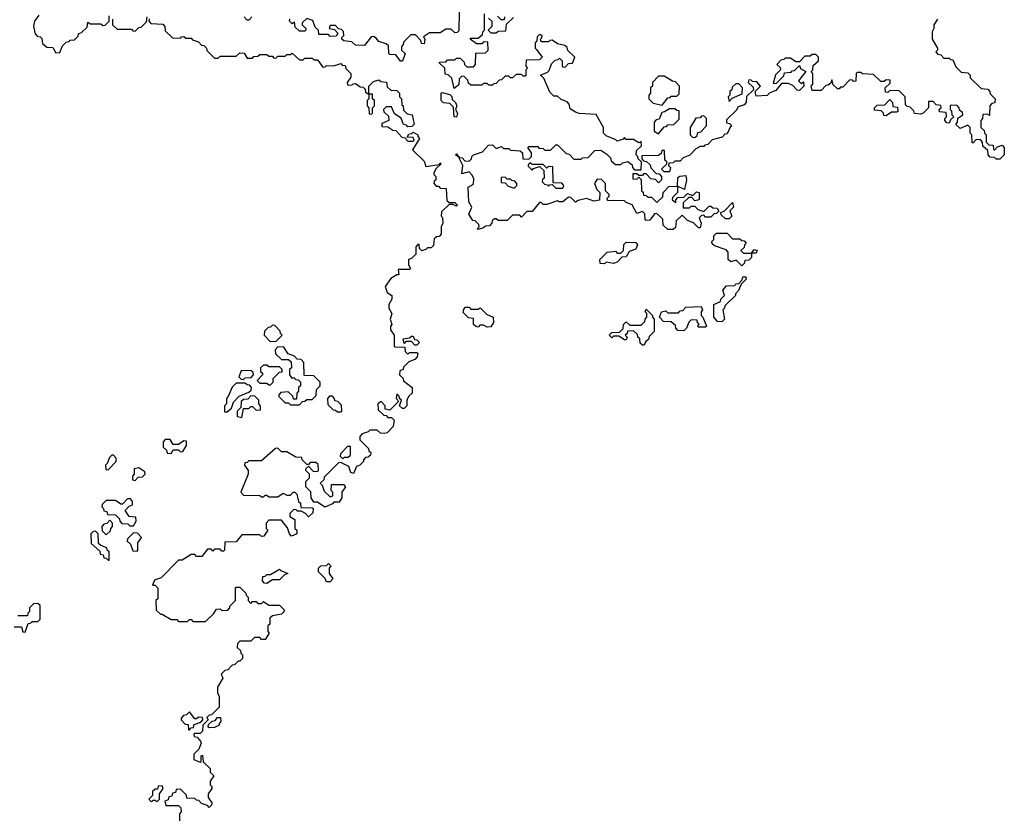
# Model space of a CAD drawing. Extents: x 2776963 to 2884430, y 684484 to 829250.
# Tile 116 of 256: x 2788645 to 2794100, y 780375 to 784793. Entities that reach past the tile are written whole.
import ezdxf

# ---------------------------------------------------------------- set-up
doc = ezdxf.new("R2010")
doc.units = 0

msp = doc.modelspace()

# ---------------------------------------------------------------- linework, layer by layer
at = {"layer": '0CON20XD'}
for points in [[(2788751.7, 784818.3), (2788726.2, 784785), (2788721.2, 784755), (2788730, 784715), (2788741.7, 784701.7), (2788758.3, 784698.3), (2788768.3, 784688.3), (2788771.7, 784661.7), (2788795, 784640), (2788828.3, 784638.3), (2788845, 784610), (2788868.3, 784611.7), (2788881.7, 784648.3), (2788901.7, 784668.3), (2788918.3, 784671.7), (2788925, 784680), (2788948.3, 784681.7), (2788968.3, 784701.7), (2788970, 784715), (2788988.3, 784721.7), (2789018.3, 784751.7), (2789021.7, 784778.3), (2789035, 784770), (2789095, 784770), (2789105, 784760), (2789118.3, 784761.7), (2789140, 784785), (2789140, 784815)], [(2791080, 784835), (2791078.3, 784731.7), (2791068.3, 784721.7), (2791055, 784720), (2791035, 784740), (2791005, 784740), (2790975, 784720), (2790915, 784720), (2790881.7, 784698.3), (2790890, 784685), (2790885, 784660), (2790871.7, 784661.7), (2790868.3, 784678.3), (2790838.3, 784708.3), (2790811.7, 784708.3), (2790771.7, 784668.3), (2790770, 784655), (2790760, 784645), (2790760, 784625), (2790780, 784605), (2790765, 784562.5), (2790755, 784562.5), (2790728.3, 784598.3), (2790695, 784600), (2790690, 784605), (2790688.3, 784648.3), (2790675, 784660), (2790635, 784672.5), (2790620, 784690), (2790605, 784700), (2790591.7, 784698.3), (2790555, 784650), (2790505, 784652.5), (2790485, 784670), (2790440, 784675), (2790430, 784685), (2790430, 784695), (2790440, 784705), (2790438.3, 784728.3), (2790428.3, 784738.3), (2790411.7, 784741.7), (2790395, 784760), (2790365, 784760), (2790360, 784745), (2790388.3, 784738.3), (2790408.3, 784718.3), (2790398.3, 784701.7), (2790365, 784700), (2790355, 784710), (2790301.7, 784711.7), (2790300, 784735), (2790281.7, 784751.7), (2790268.3, 784788.3), (2790235, 784800), (2790210, 784775), (2790210, 784765), (2790230, 784745), (2790230, 784735), (2790225, 784730), (2790195, 784730), (2790171.7, 784751.7), (2790168.3, 784778.3), (2790155, 784770), (2790140, 784785), (2790141.7, 784798.3)], [(2791081.7, 784021.7), (2791080, 784030), (2791060, 784045), (2791065, 784050), (2791080, 784030), (2791097, 784027), (2791111.7, 784011.7), (2791135, 784010), (2791148.3, 784021.7), (2791150, 784035), (2791160, 784045), (2791208.3, 784061.7), (2791241.7, 784098.3), (2791265, 784100), (2791285, 784080), (2791315, 784090), (2791325, 784080), (2791355, 784080), (2791365, 784070), (2791417, 784067), (2791430, 784055), (2791431.7, 784021.7), (2791465, 784020), (2791480, 784035), (2791480, 784055), (2791460, 784085), (2791465, 784090), (2791515, 784090), (2791521.7, 784081.7), (2791545, 784080), (2791555, 784070), (2791585, 784070), (2791615, 784100), (2791625, 784100), (2791671.7, 784051.7), (2791688.3, 784048.3), (2791715, 784020), (2791755, 784020), (2791763, 784027), (2791795, 784030), (2791831.7, 784068.3), (2791865, 784070), (2791898.3, 784048.3), (2791918.3, 784028.3), (2791921.7, 784011.7), (2791945, 783990), (2791975, 783990), (2791985, 784000), (2792015, 784007.5), (2792038.3, 783988.3), (2792040, 783975), (2792051.7, 783961.7), (2792088.3, 783961.7), (2792090, 784005), (2792071.7, 784021.7), (2792070, 784035), (2792060, 784045), (2792061.7, 784068.3), (2792090, 784095), (2792088.3, 784118.3), (2792075, 784110), (2792045, 784130), (2792005, 784130), (2791995, 784140), (2791988.3, 784131.7), (2791955, 784120), (2791948.3, 784128.3), (2791895, 784150), (2791880, 784165), (2791880, 784195), (2791838.3, 784268.3), (2791745, 784272.5), (2791725, 784280), (2791695, 784300), (2791690, 784325), (2791678.3, 784338.3), (2791645, 784350), (2791625, 784370), (2791605, 784370), (2791581.7, 784391.7), (2791548.3, 784468.3), (2791530, 784485), (2791568.3, 784501.7), (2791578.3, 784511.7), (2791591.7, 784548.3), (2791611.7, 784568.3), (2791628.3, 784571.7), (2791635, 784580), (2791650, 784565), (2791650, 784535), (2791655, 784530), (2791668.3, 784531.7), (2791685, 784550), (2791708.3, 784551.7), (2791720, 784585), (2791681.7, 784621.7), (2791678.3, 784638.3), (2791665, 784650), (2791625, 784660), (2791595, 784680), (2791581.7, 784678.3), (2791575, 784670), (2791535, 784670), (2791530, 784685), (2791538.3, 784691.7), (2791540, 784705), (2791525, 784710), (2791511.7, 784698.3), (2791510, 784675), (2791500, 784665), (2791500, 784635), (2791508.3, 784628.3), (2791540, 784585), (2791525, 784570), (2791451.7, 784568.3), (2791450, 784535), (2791457.5, 784525), (2791450, 784515), (2791450, 784485), (2791445, 784480), (2791435, 784480), (2791425, 784490), (2791395, 784490), (2791375, 784470), (2791365, 784470), (2791355, 784480), (2791335, 784480), (2791315, 784460), (2791301.7, 784458.3), (2791285, 784440), (2791271.7, 784438.3), (2791265, 784430), (2791245, 784430), (2791235, 784440), (2791215, 784440), (2791205, 784430), (2791145, 784430), (2791131.7, 784441.7), (2791128.3, 784458.3), (2791108.3, 784478.3), (2791095, 784480), (2791080, 784465), (2791078.3, 784431.7), (2791051.7, 784411.7), (2791038.3, 784468.3), (2791018.3, 784488.3), (2791001.7, 784491.7), (2791000, 784525), (2790971.7, 784551.7), (2790971.7, 784558.3), (2791005, 784560), (2791015, 784570), (2791055, 784570), (2791065, 784580), (2791085, 784580), (2791108.3, 784558.3), (2791110, 784545), (2791121.7, 784531.7), (2791158.3, 784531.7), (2791170, 784545), (2791171.7, 784608.3), (2791225, 784610), (2791240, 784625), (2791238.3, 784668.3), (2791215, 784670), (2791205, 784660), (2791175, 784660), (2791140, 784685), (2791145, 784690), (2791185, 784690), (2791208.3, 784711.7), (2791210, 784725), (2791220, 784735), (2791220, 784825)], [(2791331.7, 784808.3), (2791328.3, 784791.7), (2791311.7, 784791.7), (2791291.7, 784811.7)], [(2789160, 784795), (2789160, 784765), (2789185, 784740), (2789265, 784740), (2789271.7, 784731.7), (2789285, 784730), (2789305, 784750), (2789318.3, 784751.7), (2789348.3, 784781.7), (2789351.7, 784808.3)], [(2789361.7, 784798.3), (2789360, 784785), (2789371.7, 784771.7), (2789438.3, 784768.3), (2789450, 784755), (2789451.7, 784731.7), (2789491.7, 784691.7), (2789535, 784690), (2789541.7, 784698.3), (2789555, 784700), (2789565, 784690), (2789595, 784690), (2789601.7, 784681.7), (2789635, 784670), (2789651.7, 784651.7), (2789665, 784650), (2789680, 784635), (2789681.7, 784621.7), (2789725, 784580), (2789745, 784580), (2789755, 784590), (2789845, 784590), (2789865, 784610), (2789888.3, 784608.3), (2789905, 784580), (2789935, 784580), (2789941.7, 784588.3), (2789965, 784590), (2789975, 784600), (2790015, 784600), (2790025, 784590), (2790045, 784590), (2790051.7, 784581.7), (2790065, 784580), (2790075, 784590), (2790115, 784590), (2790125, 784600), (2790145, 784600), (2790155, 784607.5), (2790195, 784570), (2790215, 784570), (2790225, 784580), (2790265, 784580), (2790275, 784570), (2790295, 784570), (2790325, 784530), (2790338.3, 784531.7), (2790345, 784540), (2790385, 784537.5), (2790425, 784550), (2790431.7, 784541.7), (2790448.3, 784538.3), (2790451.7, 784521.7), (2790480, 784495), (2790480, 784475), (2790460, 784445), (2790461.7, 784431.7), (2790485, 784430), (2790491.7, 784438.3), (2790505, 784440), (2790531.7, 784421.7), (2790548.3, 784418.3), (2790558.3, 784408.3), (2790561.7, 784391.7), (2790580, 784380), (2790580, 784425), (2790605, 784450), (2790635, 784460), (2790645, 784450), (2790677, 784447), (2790681.7, 784421.7), (2790701.7, 784401.7), (2790735, 784400), (2790750, 784385), (2790750, 784365), (2790760, 784355), (2790761.7, 784321.7)], [(2789931.7, 784808.3), (2789915, 784790), (2789905, 784790), (2789888.3, 784808.3)], [(2793730, 784795), (2793710, 784765), (2793710, 784745), (2793700, 784725), (2793700, 784685), (2793730, 784635), (2793730, 784625), (2793720, 784615), (2793731.7, 784601.7), (2793748.3, 784598.3), (2793765, 784580), (2793795, 784580), (2793801.7, 784571.7), (2793815, 784570), (2793831.7, 784531.7), (2793861.7, 784501.7), (2793898.3, 784498.3), (2793910, 784485), (2793911.7, 784471.7), (2793971.7, 784411.7), (2794008.3, 784408.3), (2794020, 784395), (2794021.7, 784381.7), (2794050, 784355), (2794048.3, 784331.7), (2794031.7, 784328.3), (2794020, 784315), (2794018.3, 784261.7), (2794005, 784270), (2793981.7, 784268.3), (2793980, 784245), (2793970, 784235), (2793970, 784195), (2793988.3, 784178.3), (2793990, 784165), (2794000, 784155), (2794000, 784115), (2794015, 784100), (2794038.3, 784098.3), (2794040, 784075), (2794045, 784070), (2794061.7, 784088.3), (2794088.3, 784098.3), (2794100, 784085), (2794100, 784045), (2794075, 784020), (2794055, 784020), (2794045, 784030), (2794021.7, 784031.7), (2794010, 784045), (2794008.3, 784068.3), (2793981.7, 784091.7), (2793980, 784115), (2793968.3, 784128.3), (2793945, 784130), (2793928.3, 784111.7), (2793921.7, 784111.7), (2793920, 784155), (2793910, 784165), (2793910, 784195), (2793898.3, 784208.3), (2793855, 784190), (2793831.7, 784211.7), (2793840, 784225), (2793841.7, 784248.3), (2793870, 784265), (2793868.3, 784278.3), (2793851.7, 784291.7), (2793850, 784305), (2793838.3, 784318.3), (2793805, 784320), (2793800, 784315), (2793800, 784295), (2793808.3, 784288.3), (2793810, 784265), (2793820, 784255), (2793801.7, 784238.3), (2793795, 784220), (2793781.7, 784221.7), (2793770, 784235), (2793770, 784245), (2793780, 784255), (2793778.3, 784278.3), (2793741.7, 784281.7), (2793740, 784295), (2793750, 784305), (2793748.3, 784318.3), (2793721.7, 784321.7), (2793705, 784340), (2793680, 784340), (2793680, 784305), (2793650, 784275), (2793635, 784270), (2793603, 784273), (2793598.3, 784288.3), (2793578.3, 784308.3), (2793561.7, 784311.7), (2793551.7, 784321.7), (2793550, 784365), (2793518.3, 784398.3), (2793465, 784400), (2793455, 784390), (2793441.7, 784391.7), (2793440, 784415), (2793468.3, 784441.7), (2793468.3, 784458.3), (2793445, 784460), (2793435, 784450), (2793415, 784450), (2793375, 784490), (2793315, 784492.5), (2793305, 784500), (2793285, 784500), (2793280, 784495), (2793278.3, 784451.7), (2793265, 784450), (2793258.3, 784458.3), (2793245, 784460), (2793205, 784420), (2793191.7, 784418.3), (2793185, 784410), (2793175, 784410), (2793151.7, 784431.7), (2793145, 784460), (2793138.3, 784441.7), (2793125, 784430), (2793111.7, 784428.3), (2793085, 784400), (2793035, 784400), (2793030, 784425), (2793040, 784435), (2793040, 784495), (2793030, 784505), (2793040, 784515), (2793041.7, 784538.3), (2793070, 784565), (2793070, 784585), (2793055, 784600), (2793035, 784600), (2793025, 784590), (2792995, 784590), (2792965, 784560), (2792945, 784560), (2792915, 784580), (2792885, 784580), (2792878.3, 784571.7), (2792861.7, 784568.3), (2792840, 784545), (2792858.3, 784528.3), (2792860, 784515), (2792831.7, 784488.3), (2792820, 784440), (2792838.3, 784441.7), (2792878.3, 784481.7), (2792881.7, 784498.3), (2792918.3, 784501.7), (2792925, 784510), (2792938.3, 784511.7), (2792965, 784540), (2792971.7, 784521.7), (2793000, 784505), (2792960, 784455), (2792975, 784440), (2792988.3, 784448.3), (2792990, 784425), (2792980, 784415), (2792965, 784400), (2792953, 784403), (2792928.3, 784428.3), (2792905, 784440), (2792865, 784440), (2792835, 784400), (2792801.7, 784388.3), (2792786.1, 784373.9), (2792725, 784370), (2792720, 784395), (2792750, 784425), (2792728.3, 784448.3), (2792705, 784450), (2792698.3, 784458.3), (2792685, 784460), (2792680, 784445), (2792708.3, 784418.3), (2792710, 784405), (2792671.7, 784368.3), (2792670, 784335), (2792658.3, 784321.7), (2792625, 784310), (2792615, 784290), (2792561.7, 784238.3), (2792561.7, 784221.7), (2792578.3, 784218.3), (2792590, 784205), (2792581.7, 784198.3), (2792565, 784160), (2792551.7, 784158.3), (2792537, 784143), (2792481.7, 784128.3), (2792458.3, 784101.7), (2792441.7, 784098.3), (2792435, 784090), (2792415, 784090), (2792391.7, 784078.3), (2792358.3, 784041.7), (2792321.7, 784028.3), (2792305, 784010), (2792275, 784010), (2792265, 784000), (2792241.7, 783998.3), (2792240, 783985), (2792250, 783975), (2792245, 783950), (2792215, 783950), (2792200, 783965), (2792230, 783995), (2792230, 784005), (2792220, 784015), (2792218.3, 784068.3), (2792201.7, 784068.3), (2792198.3, 784051.7), (2792185, 784040), (2792091.7, 784038.3), (2792091.7, 784021.7), (2792101.7, 784011.7), (2792118.3, 784008.3), (2792138.3, 783988.3), (2792141.7, 783971.7), (2792171.7, 783941.7), (2792188.3, 783938.3), (2792200, 783925), (2792200, 783905), (2792185, 783890), (2792168.3, 783908.3), (2792141.7, 783911.7), (2792115, 783940), (2792101.7, 783938.3), (2792095, 783930), (2792075, 783930), (2792065, 783940), (2792041.7, 783938.3), (2792041.7, 783911.7), (2792065, 783910), (2792075, 783920), (2792088.3, 783908.3), (2792090, 783845), (2792098.3, 783838.3), (2792101.7, 783821.7), (2792115, 783820), (2792125, 783810), (2792145, 783810), (2792175, 783780), (2792208.3, 783811.7), (2792210, 783835), (2792241.7, 783868.3), (2792290, 783870), (2792291.7, 783918.3), (2792303, 783927), (2792335, 783930), (2792340, 783905), (2792328.3, 783851.7), (2792290, 783870), (2792290, 783835), (2792261.7, 783808.3), (2792260, 783795), (2792280, 783780), (2792280, 783795), (2792291.7, 783808.3), (2792325, 783810), (2792345, 783830), (2792375, 783820), (2792395, 783840), (2792410, 783835), (2792410, 783795), (2792385, 783790), (2792368.3, 783808.3), (2792351.7, 783808.3), (2792321.7, 783778.3), (2792321.7, 783751.7), (2792355, 783750), (2792365, 783760), (2792385, 783760), (2792401.7, 783741.7), (2792435, 783730), (2792465, 783760), (2792475, 783760), (2792485, 783750), (2792508.3, 783748.3), (2792518.3, 783731.7), (2792505, 783720), (2792491.7, 783718.3), (2792475, 783700), (2792445, 783700), (2792435, 783710), (2792421.7, 783708.3), (2792410, 783695), (2792420, 783665), (2792415, 783640), (2792405, 783640), (2792378.3, 783668.3), (2792345, 783680), (2792315, 783710), (2792281.7, 783678.3), (2792278.3, 783641.7), (2792265, 783630), (2792235, 783630), (2792210, 783655), (2792208.3, 783688.3), (2792175, 783720), (2792161.7, 783718.3), (2792137, 783683), (2792115, 783680), (2792110, 783685), (2792108.3, 783718.3), (2792095, 783730), (2792065, 783720), (2792038.3, 783768.3), (2792005, 783780), (2791995, 783790), (2791901.7, 783791.7), (2791900, 783805), (2791910, 783815), (2791910, 783825), (2791890, 783845), (2791890, 783885), (2791868.3, 783908.3), (2791845, 783910), (2791830, 783885), (2791841.7, 783851.7), (2791860, 783835), (2791857, 783793), (2791825, 783787.5), (2791785, 783802.5), (2791738.3, 783791.7), (2791725, 783782.5), (2791698.3, 783808.3), (2791685, 783810), (2791655, 783783.3), (2791633.6, 783783.6), (2791625, 783790), (2791565, 783770), (2791545, 783770), (2791535, 783780), (2791525, 783780), (2791485, 783730), (2791455, 783730), (2791425, 783700), (2791415, 783710), (2791375, 783710), (2791345, 783680), (2791295, 783680), (2791285, 783690), (2791275, 783690), (2791261.7, 783678.3), (2791260, 783665), (2791248.3, 783651.7), (2791225, 783650), (2791215, 783640), (2791185, 783630), (2791180, 783635), (2791190, 783645), (2791188.3, 783658.3), (2791168.3, 783678.3), (2791155, 783680), (2791132.5, 783715), (2791150, 783755), (2791133.6, 783783.6), (2791130, 783865), (2791158.3, 783881.7), (2791161.7, 783911.7), (2791152.5, 783932.5), (2791135, 783950), (2791095, 783940), (2791100, 783985), (2791081.7, 784021.7)], [(2791241.7, 784801.7), (2791260, 784785), (2791260, 784755), (2791240, 784735), (2791255, 784720), (2791285, 784720), (2791295, 784730), (2791338.3, 784731.7), (2791341.7, 784768.3), (2791380, 784805)], [(2792205, 784320), (2792235, 784360), (2792248.3, 784361.7), (2792255, 784370), (2792285, 784370), (2792298.3, 784381.7), (2792300, 784425), (2792278.3, 784448.3), (2792261.7, 784451.7), (2792215, 784480), (2792185, 784480), (2792150, 784445), (2792150, 784425), (2792140, 784415), (2792140, 784385), (2792130, 784375), (2792130, 784355), (2792155, 784330), (2792205, 784320)], [(2792575, 784340), (2792591.7, 784358.3), (2792648.3, 784381.7), (2792650, 784415), (2792628.3, 784438.3), (2792611.7, 784438.3), (2792591.7, 784418.3), (2792590, 784405), (2792580, 784395), (2792580, 784375), (2792570, 784365), (2792575, 784340)], [(2790595, 784270), (2790600, 784275), (2790600, 784305), (2790610, 784315), (2790610, 784345), (2790600, 784355), (2790600, 784380), (2790580, 784380), (2790580, 784355), (2790570, 784345), (2790570, 784315), (2790580, 784305), (2790581.7, 784271.7), (2790595, 784270)], [(2791065, 784252.5), (2791052.5, 784255), (2791048.3, 784308.3), (2791028.3, 784328.3), (2790993, 784333), (2790980, 784345), (2790980, 784385), (2790985, 784390), (2791028.3, 784378.3), (2791038.3, 784368.3), (2791041.7, 784351.7), (2791060, 784335), (2791067.5, 784315), (2791060, 784295), (2791070, 784275), (2791065, 784252.5)], [(2790761.7, 784321.7), (2790770, 784315), (2790771.7, 784291.7), (2790791.7, 784271.7), (2790820, 784265), (2790830, 784215), (2790818.3, 784201.7), (2790795, 784200), (2790788.3, 784208.3), (2790771.7, 784211.7), (2790758.3, 784248.3), (2790721.7, 784271.7), (2790705, 784310), (2790675, 784310), (2790660, 784295), (2790661.7, 784281.7), (2790688.3, 784258.3), (2790690, 784235), (2790651.7, 784218.3), (2790651.7, 784201.7), (2790685, 784200), (2790711.7, 784181.7), (2790728.3, 784178.3), (2790761.7, 784141.7), (2790778.3, 784138.3), (2790795, 784120), (2790825, 784120), (2790830, 784125), (2790825, 784140), (2790791.7, 784141.7), (2790801.7, 784158.3), (2790818.3, 784161.7), (2790825, 784170), (2790850, 784155), (2790850, 784145), (2790860, 784135), (2790821.7, 784071.7), (2790885, 784010), (2790895, 783980), (2790970, 783990), (2790975, 784000), (2790980, 783995), (2790951.7, 783968.3), (2790940, 783945), (2790940, 783935), (2790950, 783925), (2790950, 783905), (2790941.7, 783898.3), (2790940, 783885), (2790951.7, 783871.7), (2790965, 783870), (2790975, 783860), (2791008.3, 783858.3), (2791011.7, 783791.7), (2791025, 783780), (2791055, 783780), (2791070, 783765), (2791065, 783760), (2791045, 783770), (2791025, 783770), (2790981.7, 783728.3), (2790980, 783705), (2790987, 783697), (2790990, 783665), (2790980, 783645), (2790980, 783605), (2790968.3, 783591.7), (2790955, 783590), (2790941.7, 783578.3), (2790938.3, 783541.7), (2790925, 783530), (2790905, 783530), (2790895, 783520), (2790872.5, 783512.5), (2790860, 783525), (2790858.3, 783548.3), (2790851.7, 783548.3), (2790840, 783535), (2790840, 783495), (2790815, 783470), (2790800, 783465), (2790800, 783435), (2790810, 783415), (2790805, 783410), (2790741.7, 783408.3), (2790745, 783380), (2790735, 783380), (2790700.7, 783359.3), (2790670, 783315), (2790681.7, 783281.7), (2790707.5, 783265), (2790707.5, 783245), (2790690, 783215), (2790690, 783195), (2790707.5, 783165), (2790697.5, 783135), (2790707.5, 783105), (2790700, 783095), (2790700, 783075), (2790720, 783045), (2790720, 782985), (2790725, 782980), (2790778.3, 782978.3), (2790780, 782955), (2790795, 782940), (2790805, 782950), (2790845, 782950), (2790850, 782945), (2790847.5, 782925), (2790835, 782910), (2790801.7, 782898.3), (2790771.7, 782868.3), (2790770, 782855), (2790751.7, 782848.3), (2790750, 782825), (2790760, 782815), (2790770, 782805), (2790771.7, 782791.7), (2790820, 782755), (2790820, 782725), (2790800, 782705), (2790790, 782685), (2790790, 782655), (2790775, 782640), (2790765, 782640), (2790750, 782655), (2790760, 782685), (2790750, 782695), (2790748.3, 782708.3), (2790735, 782720), (2790730, 782695), (2790740, 782685), (2790740, 782675), (2790695, 782630), (2790670, 782635), (2790670, 782655), (2790648.3, 782678.3), (2790630, 782665), (2790631.7, 782631.7), (2790661.7, 782601.7), (2790675, 782600), (2790685, 782590), (2790705, 782590), (2790720, 782575), (2790715, 782540), (2790680, 782505), (2790665, 782500), (2790643.3, 782503.3), (2790625, 782520), (2790585, 782520), (2790575, 782510), (2790541.7, 782498.3), (2790530, 782485), (2790530, 782465), (2790578.3, 782418.3), (2790580, 782405), (2790590, 782395), (2790588.3, 782381.7), (2790575, 782370), (2790561.7, 782368.3), (2790550, 782355), (2790550, 782345), (2790530, 782325), (2790511.7, 782318.3), (2790495, 782280), (2790480, 782285), (2790468.3, 782318.3), (2790425, 782340), (2790411.7, 782338.3), (2790331.7, 782258.3), (2790330, 782245), (2790310, 782225), (2790320, 782215), (2790331.7, 782181.7), (2790365, 782150), (2790380, 782155), (2790380, 782175), (2790370, 782185), (2790371.7, 782218.3), (2790438.3, 782218.3), (2790450, 782205), (2790430, 782175), (2790430, 782145), (2790415, 782120), (2790385, 782120), (2790378.3, 782111.7), (2790335, 782092.5), (2790295, 782120), (2790275, 782120), (2790260, 782145), (2790258.3, 782178.3), (2790230, 782205), (2790230, 782235), (2790250, 782255), (2790250, 782275), (2790230, 782295), (2790230, 782305), (2790245, 782320), (2790271.7, 782291.7), (2790295, 782290), (2790300, 782295), (2790298.3, 782328.3), (2790285, 782340), (2790255, 782340), (2790245, 782330), (2790235, 782330), (2790210, 782355), (2790208.3, 782368.3), (2790175, 782370), (2790125, 782400), (2790095, 782400), (2790075, 782420), (2790061.7, 782418.3), (2789985, 782350), (2789915, 782350), (2789905, 782340), (2789891.7, 782338.3), (2789890, 782325), (2789910, 782295), (2789910, 782275), (2789870, 782175), (2789885, 782160), (2789975, 782157.5), (2789985, 782150), (2789995, 782150), (2790005, 782160), (2790015, 782160), (2790025, 782150), (2790075, 782150), (2790105, 782170), (2790125, 782160), (2790145, 782160), (2790160, 782175), (2790170, 782175), (2790180, 782165), (2790190, 782125), (2790200, 782115), (2790201.7, 782091.7), (2790265, 782090), (2790270, 782085), (2790268.3, 782061.7), (2790245, 782040), (2790228.3, 782058.3), (2790205, 782070), (2790185, 782070), (2790175, 782080), (2790161.7, 782078.3), (2790141.7, 782058.3), (2790141.7, 782041.7), (2790170, 782025), (2790170, 781975), (2790180, 781965), (2790180, 781945), (2790151.7, 781931.7), (2790140, 781945), (2790128.3, 781978.3), (2790095, 782020), (2790025, 782020), (2790010, 782005), (2790010, 781975), (2790020, 781965), (2789998.3, 781931.7), (2789985, 781930), (2789975, 781940), (2789875, 781940), (2789845, 781900), (2789781.7, 781898.3), (2789780, 781855), (2789775, 781850), (2789765, 781850), (2789755, 781860), (2789725, 781860), (2789715, 781850), (2789705, 781860), (2789685, 781860), (2789655, 781820), (2789625, 781820), (2789615, 781830), (2789595, 781830), (2789545, 781800), (2789525, 781800), (2789428.3, 781701.7), (2789391.7, 781688.3), (2789380, 781660), (2789395, 781660), (2789410, 781645), (2789410, 781585), (2789400, 781575), (2789401.7, 781521.7), (2789425, 781500), (2789435, 781500), (2789485, 781470), (2789515, 781470), (2789525, 781460), (2789575, 781460), (2789585, 781470), (2789595, 781470), (2789605, 781460), (2789675, 781460), (2789718.3, 781501.7), (2789735, 781527.5), (2789755, 781530), (2789765, 781520), (2789798.3, 781521.7), (2789810, 781535), (2789810, 781545), (2789840, 781575), (2789840, 781645), (2789845, 781650), (2789865, 781650), (2789900, 781615), (2789900, 781605), (2789910, 781595), (2789910, 781575), (2789925, 781560), (2789935, 781570), (2789955, 781570), (2789965, 781560), (2789985, 781560), (2789995, 781570), (2790025, 781550), (2790085, 781550), (2790110, 781525), (2790110, 781515), (2790095, 781500), (2790045, 781490), (2790031.7, 781478.3), (2790030, 781445), (2790020, 781435), (2790020, 781405), (2790027.5, 781395), (2790005, 781360), (2789985, 781360), (2789975, 781370), (2789945, 781370), (2789925, 781350), (2789865, 781350), (2789851.7, 781338.3), (2789850, 781315), (2789868.3, 781298.3), (2789870, 781285), (2789880, 781275), (2789880, 781255), (2789865, 781240), (2789855, 781240), (2789835, 781220), (2789821.7, 781218.3), (2789798.3, 781191.7), (2789781.7, 781188.3), (2789761.7, 781168.3), (2789770, 781145), (2789740, 781095), (2789740, 781065), (2789750, 781045), (2789750, 780985), (2789708.3, 780941.7), (2789695, 780940), (2789681.7, 780928.3), (2789690, 780915), (2789660, 780885), (2789658.3, 780851.7), (2789645, 780840), (2789615, 780840), (2789610, 780835), (2789611.7, 780821.7), (2789628.3, 780818.3), (2789647, 780797), (2789650, 780785), (2789638.3, 780751.7), (2789610, 780725), (2789610, 780695), (2789645, 780680), (2789650, 780685), (2789650, 780715), (2789658.3, 780718.3), (2789661.7, 780681.7), (2789700, 780645), (2789700, 780625), (2789720, 780605), (2789700, 780575), (2789700, 780555), (2789710, 780545), (2789710, 780535), (2789690, 780505), (2789690, 780485), (2789710, 780455), (2789708.3, 780441.7), (2789695, 780430), (2789685, 780440), (2789651.7, 780451.7), (2789638.3, 780468.3), (2789625, 780470), (2789615, 780480), (2789571.7, 780481.7), (2789568.3, 780498.3), (2789535, 780530), (2789511.7, 780528.3), (2789508.3, 780511.7), (2789491.7, 780508.3), (2789488.3, 780491.7), (2789471.7, 780488.3), (2789468.3, 780471.7), (2789450, 780465), (2789455, 780440), (2789525, 780440), (2789538.3, 780428.3), (2789540, 780405), (2789530, 780395), (2789530, 780355)], [(2793445, 784260), (2793431.7, 784261.7), (2793430, 784275), (2793418.3, 784288.3), (2793381.7, 784291.7), (2793380, 784305), (2793395, 784320), (2793438.3, 784321.7), (2793465, 784350), (2793480, 784335), (2793481.7, 784311.7), (2793508.3, 784308.3), (2793510, 784285), (2793505, 784280), (2793475, 784280), (2793445, 784260)], [(2792185, 784160), (2792215, 784200), (2792228.3, 784201.7), (2792235, 784210), (2792268.3, 784211.7), (2792298.3, 784241.7), (2792298.3, 784288.3), (2792285, 784290), (2792275, 784300), (2792245, 784300), (2792218.3, 784281.7), (2792201.7, 784278.3), (2792188.3, 784241.7), (2792171.7, 784238.3), (2792160, 784225), (2792160, 784175), (2792185, 784160)], [(2792385, 784140), (2792398.3, 784151.7), (2792401.7, 784168.3), (2792418.3, 784171.7), (2792450, 784205), (2792450, 784245), (2792435, 784260), (2792421.7, 784258.3), (2792415, 784250), (2792391.7, 784248.3), (2792360, 784195), (2792360, 784155), (2792371.7, 784141.7), (2792385, 784140)], [(2791655, 783860), (2791660, 783875), (2791648.3, 783888.3), (2791605, 783890), (2791600, 783895), (2791598.3, 783978.3), (2791575, 783980), (2791565, 783970), (2791545, 783990), (2791485, 783990), (2791475, 784000), (2791461.7, 783988.3), (2791461.7, 783981.7), (2791485, 783960), (2791491.7, 783968.3), (2791525, 783980), (2791548.3, 783958.3), (2791550, 783915), (2791541.7, 783908.3), (2791540, 783895), (2791551.7, 783881.7), (2791568.3, 783878.3), (2791575, 783870), (2791581.7, 783878.3), (2791595, 783880), (2791615, 783860), (2791655, 783860)], [(2791385, 783860), (2791400, 783875), (2791400, 783885), (2791388.3, 783898.3), (2791371.7, 783901.7), (2791365, 783910), (2791345, 783910), (2791335, 783920), (2791311.7, 783918.3), (2791311.7, 783891.7), (2791335, 783890), (2791351.7, 783871.7), (2791385, 783860)], [(2792575, 783690), (2792555, 783690), (2792531.7, 783711.7), (2792530, 783725), (2792548.3, 783731.7), (2792595, 783780), (2792600, 783755), (2792580, 783735), (2792590, 783705), (2792575, 783690)], [(2791885, 783440), (2791861.7, 783441.7), (2791860, 783465), (2791900, 783505), (2791945, 783510), (2791955, 783500), (2791975, 783500), (2791990, 783515), (2791993, 783547), (2792005, 783560), (2792058.3, 783558.3), (2792067.5, 783545), (2792058.3, 783521.7), (2792021.7, 783508.3), (2792005, 783480), (2791981.7, 783478.3), (2791955, 783450), (2791935, 783442.5), (2791895, 783450), (2791885, 783440)], [(2792645, 783430), (2792615, 783460), (2792585, 783452.5), (2792570, 783465), (2792570, 783505), (2792558.3, 783518.3), (2792495, 783540), (2792481.7, 783551.7), (2792480, 783565), (2792490, 783575), (2792490, 783595), (2792505, 783610), (2792565, 783610), (2792595, 783580), (2792635, 783580), (2792645, 783570), (2792658.3, 783568.3), (2792670, 783555), (2792660, 783545), (2792658.3, 783531.7), (2792640, 783515), (2792655, 783500), (2792700, 783500), (2792715, 783520), (2792730, 783515), (2792725, 783500), (2792700, 783500), (2792700, 783475), (2792685, 783460), (2792661.7, 783458.3), (2792658.3, 783441.7), (2792645, 783430)], [(2792535, 783120), (2792511.7, 783121.7), (2792490, 783145), (2792490, 783215), (2792528.3, 783231.7), (2792530, 783245), (2792550, 783265), (2792540, 783295), (2792561.7, 783318.3), (2792605, 783320), (2792615, 783330), (2792628.3, 783331.7), (2792648.3, 783351.7), (2792651.7, 783368.3), (2792668.3, 783368.3), (2792670, 783355), (2792641.7, 783328.3), (2792627, 783293), (2792610, 783275), (2792610, 783265), (2792551.7, 783208.3), (2792550, 783195), (2792540, 783185), (2792550, 783135), (2792535, 783120)], [(2791235, 783090), (2791215, 783100), (2791195, 783100), (2791185, 783090), (2791173, 783093), (2791160, 783105), (2791158.3, 783138.3), (2791131.7, 783141.7), (2791101.7, 783171.7), (2791105, 783190), (2791115, 783200), (2791135, 783200), (2791145, 783190), (2791185, 783190), (2791197, 783197), (2791231.7, 783161.7), (2791267.5, 783145), (2791270, 783115), (2791255, 783092.5), (2791235, 783090)], [(2792105, 782990), (2792095, 782990), (2792081.7, 783001.7), (2792080, 783025), (2792070, 783035), (2792068.3, 783048.3), (2792045, 783070), (2792011.7, 783068.3), (2792010, 783055), (2792000, 783045), (2792010, 783035), (2792005, 783020), (2791995, 783020), (2791965, 783040), (2791935, 783040), (2791925, 783030), (2791910, 783045), (2791925, 783060), (2791968.3, 783061.7), (2791988.3, 783081.7), (2791990, 783105), (2792005, 783120), (2792025, 783100), (2792088.3, 783101.7), (2792108.3, 783121.7), (2792110, 783135), (2792120, 783145), (2792120, 783165), (2792110, 783175), (2792115, 783190), (2792150, 783155), (2792150, 783145), (2792160, 783135), (2792160, 783065), (2792131.7, 783038.3), (2792128.3, 783021.7), (2792111.7, 783008.3), (2792105, 782990)], [(2792325, 783070), (2792291.7, 783071.7), (2792280, 783085), (2792278.3, 783098.3), (2792255, 783120), (2792211.7, 783121.7), (2792190, 783145), (2792200, 783175), (2792225, 783180), (2792235, 783170), (2792295, 783170), (2792305, 783180), (2792318.3, 783181.7), (2792335, 783200), (2792420, 783205), (2792427.5, 783185), (2792420, 783175), (2792420, 783155), (2792430, 783145), (2792450, 783095), (2792445, 783090), (2792405, 783090), (2792400, 783095), (2792410, 783105), (2792400, 783115), (2792398.3, 783128.3), (2792365, 783130), (2792351.7, 783118.3), (2792340, 783085), (2792325, 783070)], [(2790065, 783010), (2790100, 783045), (2790090, 783055), (2790088.3, 783068.3), (2790058.3, 783098.3), (2790045, 783100), (2790035, 783090), (2790021.7, 783088.3), (2790001.7, 783068.3), (2790000, 783045), (2790031.7, 783011.7), (2790065, 783010)], [(2790845, 782990), (2790835, 782990), (2790815, 783010), (2790785, 783010), (2790775, 783000), (2790770, 783025), (2790805, 783030), (2790815, 783040), (2790825, 783040), (2790831.7, 783021.7), (2790845, 783020), (2790860, 783005), (2790845, 782990)], [(2790195, 782660), (2790211.7, 782678.3), (2790225, 782680), (2790235, 782690), (2790265, 782690), (2790288.3, 782711.7), (2790290, 782745), (2790310, 782765), (2790310, 782785), (2790275, 782820), (2790221.7, 782821.7), (2790220, 782895), (2790205, 782910), (2790183, 782913), (2790168.3, 782928.3), (2790131.7, 782941.7), (2790108.3, 782978.3), (2790075, 782980), (2790060, 782965), (2790061.7, 782941.7), (2790095, 782910), (2790135, 782910), (2790148.3, 782898.3), (2790150, 782865), (2790140, 782855), (2790140, 782825), (2790150, 782810), (2790165, 782810), (2790175, 782800), (2790188.3, 782798.3), (2790200, 782785), (2790200, 782765), (2790190, 782755), (2790190, 782735), (2790180, 782725), (2790178.3, 782691.7), (2790161.7, 782691.7), (2790158.3, 782708.3), (2790131.7, 782731.7), (2790091.7, 782728.3), (2790080, 782715), (2790080, 782705), (2790115, 782670), (2790135, 782670), (2790145, 782660), (2790195, 782660)], [(2789885, 782800), (2789895, 782810), (2789928.3, 782811.7), (2789940, 782825), (2789938.3, 782838.3), (2789925, 782850), (2789871.7, 782848.3), (2789860, 782815), (2789871.7, 782801.7), (2789885, 782800)], [(2790035, 782770), (2790050, 782785), (2790050, 782805), (2790085, 782840), (2790098.3, 782841.7), (2790100, 782855), (2790085, 782870), (2790025, 782870), (2790015, 782880), (2789995, 782880), (2789980, 782865), (2789980, 782845), (2789990, 782835), (2789990, 782825), (2789960, 782795), (2789975, 782780), (2790015, 782780), (2790025, 782770), (2790035, 782770)], [(2789795, 782620), (2789818.3, 782641.7), (2789830, 782675), (2789861.7, 782708.3), (2789915, 782730), (2789928.3, 782741.7), (2789930, 782755), (2789918.3, 782768.3), (2789905, 782770), (2789895, 782780), (2789845, 782780), (2789821.7, 782758.3), (2789800, 782705), (2789790, 782695), (2789790, 782665), (2789780, 782655), (2789780, 782620), (2789795, 782620)], [(2789875, 782590), (2789885, 782640), (2789915, 782640), (2789925, 782650), (2789935, 782650), (2789955, 782630), (2789978.3, 782631.7), (2789980, 782655), (2789970, 782665), (2789970, 782685), (2789948.3, 782708.3), (2789925, 782710), (2789908.3, 782691.7), (2789885, 782690), (2789871.7, 782678.3), (2789870, 782645), (2789850, 782625), (2789850, 782595), (2789875, 782590)], [(2790425, 782620), (2790430, 782625), (2790428.3, 782658.3), (2790408.3, 782678.3), (2790391.7, 782681.7), (2790390, 782695), (2790378.3, 782708.3), (2790361.7, 782708.3), (2790350, 782695), (2790351.7, 782661.7), (2790381.7, 782631.7), (2790395, 782630), (2790405, 782620), (2790425, 782620)], [(2789485, 782390), (2789495, 782410), (2789525, 782410), (2789535, 782400), (2789548.3, 782401.7), (2789570, 782435), (2789568.3, 782458.3), (2789555, 782460), (2789525, 782440), (2789495, 782440), (2789478.3, 782468.3), (2789451.7, 782468.3), (2789440, 782455), (2789440, 782425), (2789458.3, 782408.3), (2789461.7, 782391.7), (2789485, 782390)], [(2790435, 782360), (2790445, 782370), (2790465, 782370), (2790478.3, 782381.7), (2790478.3, 782428.3), (2790461.7, 782428.3), (2790421.7, 782388.3), (2790420, 782375), (2790435, 782360)], [(2789135, 782300), (2789180, 782345), (2789180, 782365), (2789165, 782380), (2789155, 782380), (2789141.7, 782368.3), (2789130, 782335), (2789120, 782325), (2789121.7, 782301.7), (2789135, 782300)], [(2789285, 782240), (2789301.7, 782258.3), (2789325, 782260), (2789340, 782275), (2789338.3, 782288.3), (2789305, 782310), (2789280, 782305), (2789280, 782275), (2789270, 782265), (2789270, 782245), (2789285, 782240)], [(2789275, 781990), (2789290, 782015), (2789288.3, 782038.3), (2789251.7, 782041.7), (2789230, 782075), (2789251.7, 782098.3), (2789270, 782105), (2789270, 782125), (2789258.3, 782138.3), (2789241.7, 782138.3), (2789215, 782110), (2789205, 782110), (2789175, 782130), (2789125, 782130), (2789101.7, 782108.3), (2789100, 782095), (2789110, 782085), (2789111.7, 782071.7), (2789128.3, 782068.3), (2789131.7, 782051.7), (2789175, 782050), (2789198.3, 782028.3), (2789200, 782015), (2789211.7, 782001.7), (2789245, 782000), (2789255, 781990), (2789275, 781990)], [(2789125, 781940), (2789148.3, 781961.7), (2789150, 781975), (2789160, 781985), (2789160, 782005), (2789145, 782020), (2789128.3, 782001.7), (2789111.7, 781998.3), (2789100, 781985), (2789101.7, 781961.7), (2789125, 781940)], [(2789140, 781800), (2789140, 781845), (2789130, 781855), (2789128.3, 781868.3), (2789095, 781880), (2789081.7, 781891.7), (2789080, 781945), (2789065, 781960), (2789051.7, 781958.3), (2789040, 781945), (2789041.7, 781891.7), (2789088.3, 781848.3), (2789091.7, 781831.7), (2789108.3, 781828.3), (2789111.7, 781811.7), (2789125, 781810), (2789135, 781800), (2789140, 781800)], [(2789295, 781850), (2789300, 781855), (2789300, 781895), (2789320, 781925), (2789298.3, 781948.3), (2789275, 781950), (2789241.7, 781918.3), (2789240, 781905), (2789258.3, 781888.3), (2789271.7, 781851.7), (2789295, 781850)], [(2790365, 781680), (2790345, 781680), (2790338.3, 781698.3), (2790300, 781735), (2790300, 781755), (2790313, 781767), (2790345, 781770), (2790355, 781780), (2790368.3, 781768.3), (2790360, 781755), (2790360, 781725), (2790380, 781695), (2790365, 781680)], [(2790015, 781670), (2790001.7, 781671.7), (2789990, 781685), (2789991.7, 781708.3), (2790005, 781710), (2790015, 781720), (2790035, 781720), (2790085, 781750), (2790091.7, 781741.7), (2790130, 781725), (2790111.7, 781718.3), (2790085, 781690), (2790045, 781690), (2790015, 781670)], [(2788675, 781400), (2788691.7, 781448.3), (2788705, 781450), (2788715, 781460), (2788745, 781460), (2788758.3, 781471.7), (2788758.3, 781548.3), (2788745, 781560), (2788721.7, 781558.3), (2788700, 781535), (2788700, 781515), (2788690, 781505), (2788688.3, 781491.7), (2788635, 781490)], [(2788615, 781430), (2788655, 781430), (2788661.7, 781401.7), (2788675, 781400)], [(2789585, 780860), (2789595, 780870), (2789608.3, 780871.7), (2789611.7, 780888.3), (2789648.3, 780901.7), (2789660, 780915), (2789658.3, 780928.3), (2789635, 780930), (2789625, 780920), (2789615, 780920), (2789585, 780960), (2789568.3, 780941.7), (2789551.7, 780938.3), (2789540, 780925), (2789540, 780915), (2789561.7, 780891.7), (2789578.3, 780888.3), (2789580, 780860), (2789585, 780860)], [(2789695, 780870), (2789690, 780875), (2789691.7, 780888.3), (2789711.7, 780908.3), (2789728.3, 780911.7), (2789741.7, 780928.3), (2789758.3, 780928.3), (2789760, 780905), (2789750, 780895), (2789750, 780885), (2789725, 780872.5), (2789695, 780870)], [(2789405, 780460), (2789420, 780475), (2789420, 780505), (2789440, 780535), (2789435, 780550), (2789411.7, 780548.3), (2789408.3, 780531.7), (2789395, 780530), (2789381.7, 780518.3), (2789380, 780495), (2789360, 780475), (2789375, 780460), (2789385, 780470), (2789395, 780470), (2789405, 780460)]]:
    msp.add_lwpolyline(points, dxfattribs=at)

doc.saveas('drawing.dxf')
